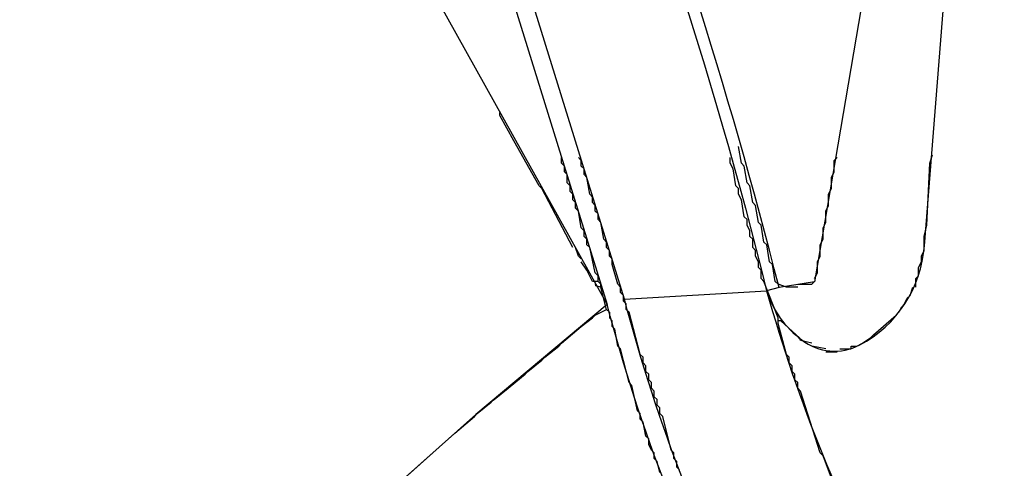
# Model space of a CAD drawing. Header units: metres. Extents: x 100797 to 101446, y 431104 to 431509.
# Tile 23 of 35: x 101136 to 101161, y 431384 to 431395. Entities that reach past the tile are written whole.
import ezdxf

# ---------------------------------------------------------------- set-up
doc = ezdxf.new("R2010")
doc.units = ezdxf.units.M
doc.layers.get('0').update_dxf_attribs({"linetype": 'CONTINUOUS'})
doc.layers.add('BAR_TOPO', color=7, linetype='CONTINUOUS', true_color=0x707070)
doc.layers.add('BAR_WEGEN', color=7, linetype='CONTINUOUS', true_color=0x707070)

msp = doc.modelspace()

# ---------------------------------------------------------------- linework, layer by layer
at = {"color": 252, "linetype": 'Continuous'}
for points in [[(101148.743, 431391.012), (101148.1, 431392.154), (101147.743, 431392.797), (101147.743, 431392.869)], [(101153.886, 431391.583), (101153.814, 431392.012)], [(101158.671, 431391.583), (101158.742, 431391.797)], [(101149.314, 431391.583), (101149.314, 431391.726)], [(101149.386, 431391.512), (101149.314, 431391.583)], [(101149.814, 431391.654), (101149.743, 431391.726)], [(101149.814, 431391.512), (101149.814, 431391.654)], [(101153.6, 431391.583), (101153.6, 431391.726)], [(101153.671, 431391.44), (101153.6, 431391.583)], [(101153.957, 431391.512), (101153.886, 431391.583)], [(101156.242, 431391.654), (101156.314, 431391.726)], [(101156.242, 431391.369), (101156.242, 431391.654)], [(101158.599, 431390.012), (101158.671, 431391.583)], [(101149.386, 431391.369), (101149.386, 431391.512)], [(101149.457, 431391.297), (101149.386, 431391.369)], [(101149.457, 431391.083), (101149.457, 431391.297)], [(101149.886, 431391.44), (101149.814, 431391.512)], [(101149.886, 431391.297), (101149.886, 431391.44)], [(101149.957, 431391.226), (101149.886, 431391.297)], [(101153.743, 431391.012), (101153.671, 431391.44)], [(101154.028, 431391.083), (101153.957, 431391.512)], [(101156.171, 431391.226), (101156.242, 431391.369)], [(101149.529, 431391.012), (101149.457, 431391.083)], [(101150.029, 431390.797), (101149.957, 431391.226)], [(101154.1, 431391.012), (101154.028, 431391.083)], [(101156.171, 431390.94), (101156.171, 431391.226)], [(101149.6, 431389.44), (101148.814, 431390.94), (101148.743, 431391.012)], [(101149.529, 431390.869), (101149.529, 431391.012)], [(101149.6, 431390.797), (101149.529, 431390.869)], [(101149.6, 431390.655), (101149.6, 431390.797)], [(101150.1, 431390.726), (101150.029, 431390.797)], [(101153.814, 431390.94), (101153.743, 431391.012)], [(101153.814, 431390.797), (101153.814, 431390.94)], [(101153.886, 431390.655), (101153.814, 431390.797)], [(101154.171, 431390.583), (101154.1, 431391.012)], [(101156.1, 431390.797), (101156.171, 431390.94)], [(101156.1, 431390.512), (101156.1, 431390.797)], [(101149.672, 431390.583), (101149.6, 431390.655)], [(101149.672, 431390.44), (101149.672, 431390.583)], [(101150.1, 431390.583), (101150.1, 431390.726)], [(101150.172, 431390.512), (101150.1, 431390.583)], [(101153.957, 431390.226), (101153.886, 431390.655)], [(101154.243, 431390.512), (101154.171, 431390.583)], [(101149.743, 431390.369), (101149.672, 431390.44)], [(101149.814, 431389.94), (101149.743, 431390.369)], [(101150.172, 431390.369), (101150.172, 431390.512)], [(101150.243, 431390.297), (101150.172, 431390.369)], [(101150.243, 431390.155), (101150.243, 431390.297)], [(101154.314, 431390.083), (101154.243, 431390.512)], [(101156.028, 431390.369), (101156.1, 431390.512)], [(101156.028, 431390.083), (101156.028, 431390.369)], [(101150.314, 431390.083), (101150.243, 431390.155)], [(101150.386, 431389.655), (101150.314, 431390.083)], [(101154.028, 431390.155), (101153.957, 431390.226)], [(101154.028, 431390.012), (101154.028, 431390.155)], [(101154.385, 431390.012), (101154.314, 431390.083)], [(101155.957, 431389.94), (101156.028, 431390.083)], [(101149.886, 431389.869), (101149.814, 431389.94)], [(101149.886, 431389.726), (101149.886, 431389.869)], [(101154.1, 431389.869), (101154.028, 431390.012)], [(101154.1, 431389.726), (101154.1, 431389.869)], [(101154.457, 431389.583), (101154.385, 431390.012)], [(101155.957, 431389.655), (101155.957, 431389.94)], [(101158.528, 431389.726), (101158.599, 431390.012)], [(101149.957, 431389.655), (101149.886, 431389.726)], [(101149.957, 431389.512), (101149.957, 431389.655)], [(101150.457, 431389.583), (101150.386, 431389.655)], [(101150.457, 431389.44), (101150.457, 431389.583)], [(101154.171, 431389.655), (101154.1, 431389.726)], [(101154.171, 431389.44), (101154.171, 431389.655)], [(101154.528, 431389.512), (101154.457, 431389.583)], [(101155.885, 431389.512), (101155.957, 431389.655)], [(101158.528, 431389.369), (101158.528, 431389.726)], [(101149.743, 431389.226), (101149.672, 431389.44)], [(101150.029, 431389.44), (101149.957, 431389.512)], [(101150.172, 431388.798), (101150.029, 431389.44)], [(101150.529, 431389.369), (101150.457, 431389.44)], [(101150.529, 431389.226), (101150.529, 431389.369)], [(101154.243, 431389.369), (101154.171, 431389.44)], [(101154.243, 431389.226), (101154.243, 431389.369)], [(101154.6, 431389.083), (101154.528, 431389.512)], [(101155.885, 431389.226), (101155.885, 431389.512)], [(101158.457, 431389.226), (101158.528, 431389.369)], [(101149.814, 431389.155), (101149.743, 431389.226)], [(101149.957, 431388.869), (101149.814, 431389.083)], [(101150.6, 431389.155), (101150.529, 431389.226)], [(101150.6, 431389.012), (101150.6, 431389.155)], [(101154.314, 431389.083), (101154.243, 431389.226)], [(101154.314, 431388.94), (101154.314, 431389.083)], [(101154.671, 431389.012), (101154.6, 431389.083)], [(101155.814, 431389.083), (101155.885, 431389.226)], [(101155.814, 431388.798), (101155.814, 431389.083)], [(101158.385, 431388.94), (101158.457, 431389.083)], [(101158.457, 431389.083), (101158.457, 431389.226)], [(101150.1, 431388.583), (101149.957, 431388.869)], [(101150.243, 431388.726), (101150.172, 431388.798)], [(101150.743, 431388.512), (101150.6, 431389.012)], [(101154.385, 431388.869), (101154.314, 431388.94)], [(101154.385, 431388.655), (101154.385, 431388.869)], [(101154.743, 431388.583), (101154.671, 431389.012)], [(101155.743, 431388.655), (101155.814, 431388.798)], [(101158.385, 431388.726), (101158.385, 431388.94)], [(101150.314, 431388.44), (101150.186, 431388.469), (101150.172, 431388.583), (101150.1, 431388.583)], [(101150.314, 431388.512), (101150.243, 431388.583), (101150.172, 431388.583)], [(101150.243, 431388.583), (101150.243, 431388.726)], [(101154.457, 431388.583), (101154.385, 431388.655)], [(101154.814, 431387.655), (101154.457, 431388.583)], [(101154.814, 431388.512), (101154.743, 431388.583)], [(101155.671, 431388.512), (101155.743, 431388.583)], [(101158.314, 431388.655), (101158.385, 431388.726)], [(101158.314, 431388.44), (101158.314, 431388.655)], [(101150.457, 431387.869), (101150.314, 431388.44), (101150.314, 431388.512)], [(101150.814, 431388.44), (101150.743, 431388.512)], [(101150.814, 431388.298), (101150.814, 431388.44)], [(101150.886, 431388.226), (101150.814, 431388.298)], [(101155.314, 431388.44), (101155.028, 431388.44), (101154.814, 431388.512)], [(101155.314, 431388.512), (101155.671, 431388.512)], [(101158.171, 431388.226), (101158.242, 431388.44)], [(101150.886, 431388.083), (101150.886, 431388.226)], [(101150.957, 431388.012), (101150.886, 431388.083)], [(101158.028, 431388.012), (101158.099, 431388.155)], [(101158.099, 431388.155), (101158.171, 431388.226)], [(101147.529, 431385.512), (101147.6, 431385.584), (101147.957, 431385.869), (101148.386, 431386.226), (101148.457, 431386.298), (101148.814, 431386.583), (101148.886, 431386.655), (101149.243, 431386.941), (101149.314, 431387.012), (101149.814, 431387.441), (101150.1, 431387.655), (101150.172, 431387.726), (101150.457, 431387.869), (101150.529, 431387.798), (101150.529, 431387.655)], [(101150.957, 431387.869), (101150.957, 431388.012)], [(101151.029, 431387.798), (101150.957, 431387.869)], [(101151.314, 431386.726), (101151.029, 431387.798)], [(101157.814, 431387.726), (101157.885, 431387.798)], [(101157.885, 431387.798), (101157.957, 431387.94)], [(101157.957, 431387.94), (101158.028, 431388.012)], [(101150.6, 431387.583), (101150.529, 431387.655)], [(101150.6, 431387.441), (101150.6, 431387.583)], [(101154.814, 431387.512), (101154.814, 431387.583), (101154.814, 431387.655)], [(101155.385, 431387.083), (101155.368, 431387.137), (101154.885, 431387.583), (101154.814, 431387.583)], [(101156.385, 431386.869), (101156.671, 431386.869), (101156.671, 431386.941), (101156.814, 431386.941), (101156.957, 431387.012), (101157.171, 431387.155), (101157.242, 431387.226), (101157.814, 431387.726)], [(101150.671, 431387.369), (101150.6, 431387.441)], [(101150.743, 431386.941), (101150.671, 431387.369)], [(101155.028, 431386.726), (101154.814, 431387.512)], [(101155.671, 431387.012), (101155.385, 431387.083)], [(101150.814, 431386.869), (101150.743, 431386.941)], [(101151.029, 431386.012), (101150.814, 431386.869)], [(101156.028, 431386.869), (101155.671, 431386.941)], [(101156.028, 431386.798), (101156.314, 431386.798)], [(101151.386, 431386.655), (101151.314, 431386.726)], [(101151.386, 431386.512), (101151.386, 431386.655)], [(101155.1, 431386.655), (101155.028, 431386.726)], [(101155.1, 431386.512), (101155.1, 431386.655)], [(101151.457, 431386.441), (101151.386, 431386.512)], [(101151.457, 431386.298), (101151.457, 431386.441)], [(101151.529, 431386.226), (101151.457, 431386.298)], [(101155.171, 431386.441), (101155.1, 431386.512)], [(101155.171, 431386.298), (101155.171, 431386.441)], [(101155.243, 431386.226), (101155.171, 431386.298)], [(101151.529, 431386.083), (101151.529, 431386.226)], [(101151.6, 431386.012), (101151.529, 431386.083)], [(101155.243, 431386.083), (101155.243, 431386.226)], [(101155.314, 431386.012), (101155.243, 431386.083)], [(101151.1, 431385.941), (101151.029, 431386.012)], [(101151.243, 431385.298), (101151.1, 431385.941)], [(101151.6, 431385.869), (101151.6, 431386.012)], [(101151.671, 431385.798), (101151.6, 431385.869)], [(101151.671, 431385.655), (101151.671, 431385.798)], [(101155.314, 431385.869), (101155.314, 431386.012)], [(101155.385, 431385.798), (101155.314, 431385.869)], [(101155.885, 431384.226), (101155.385, 431385.798)], [(101151.743, 431385.584), (101151.671, 431385.655)], [(101151.743, 431385.441), (101151.743, 431385.584)], [(101143.672, 431382.084), (101143.886, 431382.298), (101144.243, 431382.584), (101144.529, 431382.869), (101145.243, 431383.512), (101145.886, 431384.084), (101146.6, 431384.726), (101147.1, 431385.155), (101147.172, 431385.226), (101147.529, 431385.512)], [(101151.314, 431385.226), (101151.243, 431385.298)], [(101151.814, 431385.369), (101151.743, 431385.441)], [(101151.814, 431385.226), (101151.814, 431385.369)], [(101151.314, 431385.084), (101151.314, 431385.226)], [(101151.386, 431385.012), (101151.314, 431385.084)], [(101151.886, 431385.155), (101151.814, 431385.226)], [(101152.1, 431384.298), (101151.886, 431385.155)], [(101151.457, 431384.655), (101151.386, 431385.012)], [(101151.529, 431384.584), (101151.457, 431384.655)], [(101151.6, 431384.298), (101151.529, 431384.441), (101151.529, 431384.584)], [(101151.671, 431384.226), (101151.6, 431384.298)], [(101152.171, 431384.226), (101152.1, 431384.298)], [(101151.671, 431384.084), (101151.671, 431384.226)], [(101151.743, 431384.012), (101151.671, 431384.084)], [(101152.171, 431384.084), (101152.171, 431384.226)], [(101152.243, 431384.012), (101152.171, 431384.084)], [(101155.957, 431384.155), (101155.885, 431384.226)], [(101156.171, 431383.584), (101155.957, 431384.155)], [(101151.814, 431383.727), (101151.743, 431384.012)], [(101152.243, 431383.869), (101152.243, 431384.012)], [(101152.314, 431383.798), (101152.243, 431383.869)]]:
    msp.add_lwpolyline(points, dxfattribs=at)
at = {"layer": 'BAR_TOPO', "ltscale": 0.01, "flags": 128}
for points in [[(101084.99, 431501.337, -0.050707), (101088.66, 431496.487), (101089.183, 431495.604), (101097.522, 431481.775), (101097.472, 431480.854), (101099.9, 431476.981), (101101.103, 431476.292), (101112.508, 431457.286), (101112.671, 431457.014), (101118.9, 431444.937), (101124.902, 431435.615), (101142.248, 431402.72), (101143.069, 431401.273), (101150.472, 431387.997)], [(101154.525, 431388.344, 0.160824), (101155.415, 431387.101, 0.295333), (101156.891, 431386.969, 0.259934), (101158.532, 431389.49), (101160.112, 431409.322, 0.207123), (101158.442, 431414.419), (101153.833, 431419.737), (101150.718, 431423.135), (101149.518, 431424.305), (101149.449, 431424.259)], [(101142.029, 431418.138), (101149.126, 431404.784, -0.037299), (101154.525, 431388.344)], [(101154.84, 431388.424, 0.029902), (101150.072, 431403.4, 0.003296), (101149.538, 431404.761), (101149.82, 431404.913)], [(101154.525, 431388.344, 0.055094), (101157.811, 431380.22, 0.047141), (101162.605, 431373.05)], [(101186.974, 431336.132, 0.130947), (101184.73, 431341.524), (101182.828, 431343.811), (101179.439, 431347.815), (101167.457, 431361.884), (101163.412, 431366.625), (101159.792, 431370.853, -0.050925), (101154.475, 431378.953, -0.056008), (101150.911, 431388.133)], [(101163.047, 431366.332), (101159.429, 431370.551, -0.050526), (101154.038, 431378.812, -0.056844), (101150.472, 431387.997)]]:
    msp.add_lwpolyline(points, format="xyb", dxfattribs=at)
for points in [[(101149.449, 431424.259), (101149.39, 431424.218), (101150.465, 431422.666), (101150.674, 431422.366), (101153.296, 431418.779), (101157.427, 431413.154), (101159.132, 431411.007), (101159.184, 431410.849), (101159.22, 431410.648), (101159.339, 431410.472), (101159.755, 431410.204), (101159.328, 431408.28), (101157.784, 431400.418), (101157.761, 431400.302), (101157.587, 431399.417), (101155.745, 431388.569), (101154.84, 431388.424)], [(101147.952, 431396.137), (101150.472, 431387.997)], [(101150.911, 431388.133), (101148.391, 431396.273)], [(101150.911, 431388.133), (101154.525, 431388.344)], [(101154.84, 431388.424), (101154.525, 431388.344)], [(101150.472, 431387.997), (101147.133, 431385.206), (101143.26, 431381.749)]]:
    msp.add_lwpolyline(points, dxfattribs=at)
at = {"layer": 'BAR_WEGEN', "ltscale": 0.01, "flags": 128}
for points in [[(101084.99, 431501.337, -0.050707), (101088.66, 431496.487), (101089.183, 431495.604), (101097.522, 431481.775), (101097.472, 431480.854), (101099.9, 431476.981), (101101.103, 431476.292), (101112.508, 431457.286), (101112.671, 431457.014), (101118.9, 431444.937), (101124.902, 431435.615), (101142.248, 431402.72), (101143.069, 431401.273), (101150.472, 431387.997)], [(101154.525, 431388.344, 0.160824), (101155.415, 431387.101, 0.295333), (101156.891, 431386.969, 0.259934), (101158.532, 431389.49), (101160.112, 431409.322, 0.207123), (101158.442, 431414.419), (101153.833, 431419.737), (101150.718, 431423.135), (101149.518, 431424.305), (101149.449, 431424.259)], [(101142.029, 431418.138), (101149.126, 431404.784, -0.037299), (101154.525, 431388.344)], [(101154.84, 431388.424, 0.029902), (101150.072, 431403.4, 0.003296), (101149.538, 431404.761), (101149.82, 431404.913)], [(101154.525, 431388.344, 0.055094), (101157.811, 431380.22, 0.047141), (101162.605, 431373.05)], [(101186.974, 431336.132, 0.130947), (101184.73, 431341.524), (101182.828, 431343.811), (101179.439, 431347.815), (101167.457, 431361.884), (101163.412, 431366.625), (101159.792, 431370.853, -0.050925), (101154.475, 431378.953, -0.056008), (101150.911, 431388.133)], [(101163.047, 431366.332), (101159.429, 431370.551, -0.050526), (101154.038, 431378.812, -0.056844), (101150.472, 431387.997)]]:
    msp.add_lwpolyline(points, format="xyb", dxfattribs=at)
for points in [[(101149.449, 431424.259), (101149.39, 431424.218), (101150.465, 431422.666), (101150.674, 431422.366), (101153.296, 431418.779), (101157.427, 431413.154), (101159.132, 431411.007), (101159.184, 431410.849), (101159.22, 431410.648), (101159.339, 431410.472), (101159.755, 431410.204), (101159.328, 431408.28), (101157.784, 431400.418), (101157.761, 431400.302), (101157.587, 431399.417), (101155.745, 431388.569), (101154.84, 431388.424)], [(101147.952, 431396.137), (101150.472, 431387.997)], [(101150.911, 431388.133), (101148.391, 431396.273)], [(101150.911, 431388.133), (101154.525, 431388.344)], [(101154.84, 431388.424), (101154.525, 431388.344)], [(101150.472, 431387.997), (101147.133, 431385.206), (101143.26, 431381.749)]]:
    msp.add_lwpolyline(points, dxfattribs=at)

doc.saveas('drawing.dxf')
